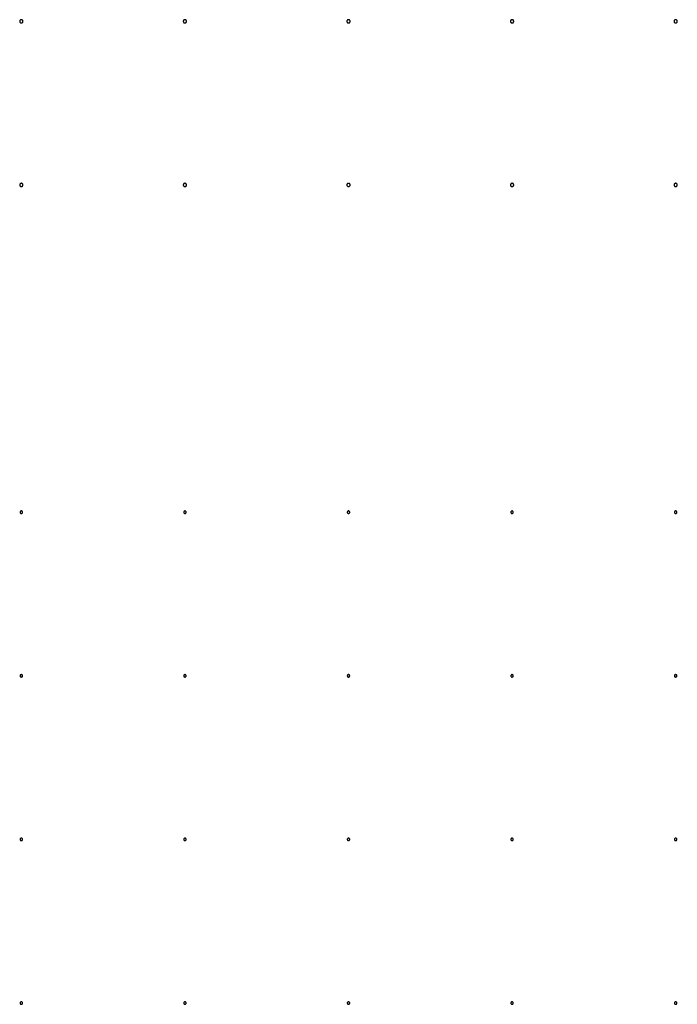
# Model space of a CAD drawing. Header units: millimetres. Extents: x 0 to 80, y 0 to 105.
# Tile 117 of 143: x 40.49 to 44.51, y 65.99 to 72.01. Entities that reach past the tile are written whole.
import ezdxf

# ---------------------------------------------------------------- set-up
doc = ezdxf.new("R2010")
doc.units = ezdxf.units.MM
doc.layers.add('CHROME', color=7, linetype='Continuous')

msp = doc.modelspace()

# ---------------------------------------------------------------- linework, layer by layer
at = {"layer": 'CHROME'}
for points in [[(40.51, 72), (40.51, 72.001), (40.5098, 72.002), (40.5096, 72.0029), (40.5092, 72.0038), (40.5088, 72.0047), (40.5083, 72.0056), (40.5077, 72.0063), (40.5071, 72.0071), (40.5063, 72.0077), (40.5056, 72.0083), (40.5047, 72.0088), (40.5038, 72.0092), (40.5029, 72.0096), (40.502, 72.0098), (40.501, 72.01), (40.5, 72.01), (40.499, 72.01), (40.498, 72.0098), (40.4971, 72.0096), (40.4962, 72.0092), (40.4953, 72.0088), (40.4944, 72.0083), (40.4937, 72.0077), (40.4929, 72.0071), (40.4923, 72.0063), (40.4917, 72.0056), (40.4912, 72.0047), (40.4908, 72.0038), (40.4904, 72.0029), (40.4902, 72.002), (40.49, 72.001), (40.49, 72), (40.49, 71.999), (40.4902, 71.998), (40.4904, 71.9971), (40.4908, 71.9962), (40.4912, 71.9953), (40.4917, 71.9944), (40.4923, 71.9937), (40.4929, 71.9929), (40.4937, 71.9923), (40.4944, 71.9917), (40.4953, 71.9912), (40.4962, 71.9908), (40.4971, 71.9904), (40.498, 71.9902), (40.499, 71.99), (40.5, 71.99), (40.501, 71.99), (40.502, 71.9902), (40.5029, 71.9904), (40.5038, 71.9908), (40.5047, 71.9912), (40.5056, 71.9917), (40.5063, 71.9923), (40.5071, 71.9929), (40.5077, 71.9937), (40.5083, 71.9944), (40.5088, 71.9953), (40.5092, 71.9962), (40.5096, 71.9971), (40.5098, 71.998), (40.51, 71.999)], [(41.51, 72), (41.51, 72.001), (41.5098, 72.002), (41.5096, 72.0029), (41.5092, 72.0038), (41.5088, 72.0047), (41.5083, 72.0056), (41.5077, 72.0063), (41.5071, 72.0071), (41.5063, 72.0077), (41.5056, 72.0083), (41.5047, 72.0088), (41.5038, 72.0092), (41.5029, 72.0096), (41.502, 72.0098), (41.501, 72.01), (41.5, 72.01), (41.499, 72.01), (41.498, 72.0098), (41.4971, 72.0096), (41.4962, 72.0092), (41.4953, 72.0088), (41.4944, 72.0083), (41.4937, 72.0077), (41.4929, 72.0071), (41.4923, 72.0063), (41.4917, 72.0056), (41.4912, 72.0047), (41.4908, 72.0038), (41.4904, 72.0029), (41.4902, 72.002), (41.49, 72.001), (41.49, 72), (41.49, 71.999), (41.4902, 71.998), (41.4904, 71.9971), (41.4908, 71.9962), (41.4912, 71.9953), (41.4917, 71.9944), (41.4923, 71.9937), (41.4929, 71.9929), (41.4937, 71.9923), (41.4944, 71.9917), (41.4953, 71.9912), (41.4962, 71.9908), (41.4971, 71.9904), (41.498, 71.9902), (41.499, 71.99), (41.5, 71.99), (41.501, 71.99), (41.502, 71.9902), (41.5029, 71.9904), (41.5038, 71.9908), (41.5047, 71.9912), (41.5056, 71.9917), (41.5063, 71.9923), (41.5071, 71.9929), (41.5077, 71.9937), (41.5083, 71.9944), (41.5088, 71.9953), (41.5092, 71.9962), (41.5096, 71.9971), (41.5098, 71.998), (41.51, 71.999)], [(42.51, 72), (42.51, 72.001), (42.5098, 72.002), (42.5096, 72.0029), (42.5092, 72.0038), (42.5088, 72.0047), (42.5083, 72.0056), (42.5077, 72.0063), (42.5071, 72.0071), (42.5063, 72.0077), (42.5056, 72.0083), (42.5047, 72.0088), (42.5038, 72.0092), (42.5029, 72.0096), (42.502, 72.0098), (42.501, 72.01), (42.5, 72.01), (42.499, 72.01), (42.498, 72.0098), (42.4971, 72.0096), (42.4962, 72.0092), (42.4953, 72.0088), (42.4944, 72.0083), (42.4937, 72.0077), (42.4929, 72.0071), (42.4923, 72.0063), (42.4917, 72.0056), (42.4912, 72.0047), (42.4908, 72.0038), (42.4904, 72.0029), (42.4902, 72.002), (42.49, 72.001), (42.49, 72), (42.49, 71.999), (42.4902, 71.998), (42.4904, 71.9971), (42.4908, 71.9962), (42.4912, 71.9953), (42.4917, 71.9944), (42.4923, 71.9937), (42.4929, 71.9929), (42.4937, 71.9923), (42.4944, 71.9917), (42.4953, 71.9912), (42.4962, 71.9908), (42.4971, 71.9904), (42.498, 71.9902), (42.499, 71.99), (42.5, 71.99), (42.501, 71.99), (42.502, 71.9902), (42.5029, 71.9904), (42.5038, 71.9908), (42.5047, 71.9912), (42.5056, 71.9917), (42.5063, 71.9923), (42.5071, 71.9929), (42.5077, 71.9937), (42.5083, 71.9944), (42.5088, 71.9953), (42.5092, 71.9962), (42.5096, 71.9971), (42.5098, 71.998), (42.51, 71.999)], [(43.51, 72), (43.51, 72.001), (43.5098, 72.002), (43.5096, 72.0029), (43.5092, 72.0038), (43.5088, 72.0047), (43.5083, 72.0056), (43.5077, 72.0063), (43.5071, 72.0071), (43.5063, 72.0077), (43.5056, 72.0083), (43.5047, 72.0088), (43.5038, 72.0092), (43.5029, 72.0096), (43.502, 72.0098), (43.501, 72.01), (43.5, 72.01), (43.499, 72.01), (43.498, 72.0098), (43.4971, 72.0096), (43.4962, 72.0092), (43.4953, 72.0088), (43.4944, 72.0083), (43.4937, 72.0077), (43.4929, 72.0071), (43.4923, 72.0063), (43.4917, 72.0056), (43.4912, 72.0047), (43.4908, 72.0038), (43.4904, 72.0029), (43.4902, 72.002), (43.49, 72.001), (43.49, 72), (43.49, 71.999), (43.4902, 71.998), (43.4904, 71.9971), (43.4908, 71.9962), (43.4912, 71.9953), (43.4917, 71.9944), (43.4923, 71.9937), (43.4929, 71.9929), (43.4937, 71.9923), (43.4944, 71.9917), (43.4953, 71.9912), (43.4962, 71.9908), (43.4971, 71.9904), (43.498, 71.9902), (43.499, 71.99), (43.5, 71.99), (43.501, 71.99), (43.502, 71.9902), (43.5029, 71.9904), (43.5038, 71.9908), (43.5047, 71.9912), (43.5056, 71.9917), (43.5063, 71.9923), (43.5071, 71.9929), (43.5077, 71.9937), (43.5083, 71.9944), (43.5088, 71.9953), (43.5092, 71.9962), (43.5096, 71.9971), (43.5098, 71.998), (43.51, 71.999)], [(44.51, 72), (44.51, 72.001), (44.5098, 72.002), (44.5096, 72.0029), (44.5092, 72.0038), (44.5088, 72.0047), (44.5083, 72.0056), (44.5077, 72.0063), (44.5071, 72.0071), (44.5063, 72.0077), (44.5056, 72.0083), (44.5047, 72.0088), (44.5038, 72.0092), (44.5029, 72.0096), (44.502, 72.0098), (44.501, 72.01), (44.5, 72.01), (44.499, 72.01), (44.498, 72.0098), (44.4971, 72.0096), (44.4962, 72.0092), (44.4953, 72.0088), (44.4944, 72.0083), (44.4937, 72.0077), (44.4929, 72.0071), (44.4923, 72.0063), (44.4917, 72.0056), (44.4912, 72.0047), (44.4908, 72.0038), (44.4904, 72.0029), (44.4902, 72.002), (44.49, 72.001), (44.49, 72), (44.49, 71.999), (44.4902, 71.998), (44.4904, 71.9971), (44.4908, 71.9962), (44.4912, 71.9953), (44.4917, 71.9944), (44.4923, 71.9937), (44.4929, 71.9929), (44.4937, 71.9923), (44.4944, 71.9917), (44.4953, 71.9912), (44.4962, 71.9908), (44.4971, 71.9904), (44.498, 71.9902), (44.499, 71.99), (44.5, 71.99), (44.501, 71.99), (44.502, 71.9902), (44.5029, 71.9904), (44.5038, 71.9908), (44.5047, 71.9912), (44.5056, 71.9917), (44.5063, 71.9923), (44.5071, 71.9929), (44.5077, 71.9937), (44.5083, 71.9944), (44.5088, 71.9953), (44.5092, 71.9962), (44.5096, 71.9971), (44.5098, 71.998), (44.51, 71.999)], [(40.51, 71), (40.51, 71.001), (40.5098, 71.002), (40.5096, 71.0029), (40.5092, 71.0038), (40.5088, 71.0047), (40.5083, 71.0056), (40.5077, 71.0063), (40.5071, 71.0071), (40.5063, 71.0077), (40.5056, 71.0083), (40.5047, 71.0088), (40.5038, 71.0092), (40.5029, 71.0096), (40.502, 71.0098), (40.501, 71.01), (40.5, 71.01), (40.499, 71.01), (40.498, 71.0098), (40.4971, 71.0096), (40.4962, 71.0092), (40.4953, 71.0088), (40.4944, 71.0083), (40.4937, 71.0077), (40.4929, 71.0071), (40.4923, 71.0063), (40.4917, 71.0056), (40.4912, 71.0047), (40.4908, 71.0038), (40.4904, 71.0029), (40.4902, 71.002), (40.49, 71.001), (40.49, 71), (40.49, 70.999), (40.4902, 70.998), (40.4904, 70.9971), (40.4908, 70.9962), (40.4912, 70.9953), (40.4917, 70.9944), (40.4923, 70.9937), (40.4929, 70.9929), (40.4937, 70.9923), (40.4944, 70.9917), (40.4953, 70.9912), (40.4962, 70.9908), (40.4971, 70.9904), (40.498, 70.9902), (40.499, 70.99), (40.5, 70.99), (40.501, 70.99), (40.502, 70.9902), (40.5029, 70.9904), (40.5038, 70.9908), (40.5047, 70.9912), (40.5056, 70.9917), (40.5063, 70.9923), (40.5071, 70.9929), (40.5077, 70.9937), (40.5083, 70.9944), (40.5088, 70.9953), (40.5092, 70.9962), (40.5096, 70.9971), (40.5098, 70.998), (40.51, 70.999)], [(41.51, 71), (41.51, 71.001), (41.5098, 71.002), (41.5096, 71.0029), (41.5092, 71.0038), (41.5088, 71.0047), (41.5083, 71.0056), (41.5077, 71.0063), (41.5071, 71.0071), (41.5063, 71.0077), (41.5056, 71.0083), (41.5047, 71.0088), (41.5038, 71.0092), (41.5029, 71.0096), (41.502, 71.0098), (41.501, 71.01), (41.5, 71.01), (41.499, 71.01), (41.498, 71.0098), (41.4971, 71.0096), (41.4962, 71.0092), (41.4953, 71.0088), (41.4944, 71.0083), (41.4937, 71.0077), (41.4929, 71.0071), (41.4923, 71.0063), (41.4917, 71.0056), (41.4912, 71.0047), (41.4908, 71.0038), (41.4904, 71.0029), (41.4902, 71.002), (41.49, 71.001), (41.49, 71), (41.49, 70.999), (41.4902, 70.998), (41.4904, 70.9971), (41.4908, 70.9962), (41.4912, 70.9953), (41.4917, 70.9944), (41.4923, 70.9937), (41.4929, 70.9929), (41.4937, 70.9923), (41.4944, 70.9917), (41.4953, 70.9912), (41.4962, 70.9908), (41.4971, 70.9904), (41.498, 70.9902), (41.499, 70.99), (41.5, 70.99), (41.501, 70.99), (41.502, 70.9902), (41.5029, 70.9904), (41.5038, 70.9908), (41.5047, 70.9912), (41.5056, 70.9917), (41.5063, 70.9923), (41.5071, 70.9929), (41.5077, 70.9937), (41.5083, 70.9944), (41.5088, 70.9953), (41.5092, 70.9962), (41.5096, 70.9971), (41.5098, 70.998), (41.51, 70.999)], [(42.51, 71), (42.51, 71.001), (42.5098, 71.002), (42.5096, 71.0029), (42.5092, 71.0038), (42.5088, 71.0047), (42.5083, 71.0056), (42.5077, 71.0063), (42.5071, 71.0071), (42.5063, 71.0077), (42.5056, 71.0083), (42.5047, 71.0088), (42.5038, 71.0092), (42.5029, 71.0096), (42.502, 71.0098), (42.501, 71.01), (42.5, 71.01), (42.499, 71.01), (42.498, 71.0098), (42.4971, 71.0096), (42.4962, 71.0092), (42.4953, 71.0088), (42.4944, 71.0083), (42.4937, 71.0077), (42.4929, 71.0071), (42.4923, 71.0063), (42.4917, 71.0056), (42.4912, 71.0047), (42.4908, 71.0038), (42.4904, 71.0029), (42.4902, 71.002), (42.49, 71.001), (42.49, 71), (42.49, 70.999), (42.4902, 70.998), (42.4904, 70.9971), (42.4908, 70.9962), (42.4912, 70.9953), (42.4917, 70.9944), (42.4923, 70.9937), (42.4929, 70.9929), (42.4937, 70.9923), (42.4944, 70.9917), (42.4953, 70.9912), (42.4962, 70.9908), (42.4971, 70.9904), (42.498, 70.9902), (42.499, 70.99), (42.5, 70.99), (42.501, 70.99), (42.502, 70.9902), (42.5029, 70.9904), (42.5038, 70.9908), (42.5047, 70.9912), (42.5056, 70.9917), (42.5063, 70.9923), (42.5071, 70.9929), (42.5077, 70.9937), (42.5083, 70.9944), (42.5088, 70.9953), (42.5092, 70.9962), (42.5096, 70.9971), (42.5098, 70.998), (42.51, 70.999)], [(43.51, 71), (43.51, 71.001), (43.5098, 71.002), (43.5096, 71.0029), (43.5092, 71.0038), (43.5088, 71.0047), (43.5083, 71.0056), (43.5077, 71.0063), (43.5071, 71.0071), (43.5063, 71.0077), (43.5056, 71.0083), (43.5047, 71.0088), (43.5038, 71.0092), (43.5029, 71.0096), (43.502, 71.0098), (43.501, 71.01), (43.5, 71.01), (43.499, 71.01), (43.498, 71.0098), (43.4971, 71.0096), (43.4962, 71.0092), (43.4953, 71.0088), (43.4944, 71.0083), (43.4937, 71.0077), (43.4929, 71.0071), (43.4923, 71.0063), (43.4917, 71.0056), (43.4912, 71.0047), (43.4908, 71.0038), (43.4904, 71.0029), (43.4902, 71.002), (43.49, 71.001), (43.49, 71), (43.49, 70.999), (43.4902, 70.998), (43.4904, 70.9971), (43.4908, 70.9962), (43.4912, 70.9953), (43.4917, 70.9944), (43.4923, 70.9937), (43.4929, 70.9929), (43.4937, 70.9923), (43.4944, 70.9917), (43.4953, 70.9912), (43.4962, 70.9908), (43.4971, 70.9904), (43.498, 70.9902), (43.499, 70.99), (43.5, 70.99), (43.501, 70.99), (43.502, 70.9902), (43.5029, 70.9904), (43.5038, 70.9908), (43.5047, 70.9912), (43.5056, 70.9917), (43.5063, 70.9923), (43.5071, 70.9929), (43.5077, 70.9937), (43.5083, 70.9944), (43.5088, 70.9953), (43.5092, 70.9962), (43.5096, 70.9971), (43.5098, 70.998), (43.51, 70.999)], [(44.51, 71), (44.51, 71.001), (44.5098, 71.002), (44.5096, 71.0029), (44.5092, 71.0038), (44.5088, 71.0047), (44.5083, 71.0056), (44.5077, 71.0063), (44.5071, 71.0071), (44.5063, 71.0077), (44.5056, 71.0083), (44.5047, 71.0088), (44.5038, 71.0092), (44.5029, 71.0096), (44.502, 71.0098), (44.501, 71.01), (44.5, 71.01), (44.499, 71.01), (44.498, 71.0098), (44.4971, 71.0096), (44.4962, 71.0092), (44.4953, 71.0088), (44.4944, 71.0083), (44.4937, 71.0077), (44.4929, 71.0071), (44.4923, 71.0063), (44.4917, 71.0056), (44.4912, 71.0047), (44.4908, 71.0038), (44.4904, 71.0029), (44.4902, 71.002), (44.49, 71.001), (44.49, 71), (44.49, 70.999), (44.4902, 70.998), (44.4904, 70.9971), (44.4908, 70.9962), (44.4912, 70.9953), (44.4917, 70.9944), (44.4923, 70.9937), (44.4929, 70.9929), (44.4937, 70.9923), (44.4944, 70.9917), (44.4953, 70.9912), (44.4962, 70.9908), (44.4971, 70.9904), (44.498, 70.9902), (44.499, 70.99), (44.5, 70.99), (44.501, 70.99), (44.502, 70.9902), (44.5029, 70.9904), (44.5038, 70.9908), (44.5047, 70.9912), (44.5056, 70.9917), (44.5063, 70.9923), (44.5071, 70.9929), (44.5077, 70.9937), (44.5083, 70.9944), (44.5088, 70.9953), (44.5092, 70.9962), (44.5096, 70.9971), (44.5098, 70.998), (44.51, 70.999)], [(40.5075, 69), (40.5074, 69.0015), (40.507, 69.0029), (40.5063, 69.0042), (40.5053, 69.0053), (40.5042, 69.0063), (40.5029, 69.007), (40.5015, 69.0074), (40.5, 69.0075), (40.4985, 69.0074), (40.4971, 69.007), (40.4958, 69.0063), (40.4947, 69.0053), (40.4937, 69.0042), (40.493, 69.0029), (40.4926, 69.0015), (40.4925, 69), (40.4926, 68.9985), (40.493, 68.9971), (40.4937, 68.9958), (40.4947, 68.9947), (40.4958, 68.9937), (40.4971, 68.993), (40.4985, 68.9926), (40.5, 68.9925), (40.5015, 68.9926), (40.5029, 68.993), (40.5042, 68.9937), (40.5053, 68.9947), (40.5063, 68.9958), (40.507, 68.9971), (40.5074, 68.9985)], [(41.5075, 69), (41.5074, 69.0015), (41.507, 69.0029), (41.5063, 69.0042), (41.5053, 69.0053), (41.5042, 69.0063), (41.5029, 69.007), (41.5015, 69.0074), (41.5, 69.0075), (41.4985, 69.0074), (41.4971, 69.007), (41.4958, 69.0063), (41.4947, 69.0053), (41.4937, 69.0042), (41.493, 69.0029), (41.4926, 69.0015), (41.4925, 69), (41.4926, 68.9985), (41.493, 68.9971), (41.4937, 68.9958), (41.4947, 68.9947), (41.4958, 68.9937), (41.4971, 68.993), (41.4985, 68.9926), (41.5, 68.9925), (41.5015, 68.9926), (41.5029, 68.993), (41.5042, 68.9937), (41.5053, 68.9947), (41.5063, 68.9958), (41.507, 68.9971), (41.5074, 68.9985)], [(42.5075, 69), (42.5074, 69.0015), (42.507, 69.0029), (42.5063, 69.0042), (42.5053, 69.0053), (42.5042, 69.0063), (42.5029, 69.007), (42.5015, 69.0074), (42.5, 69.0075), (42.4985, 69.0074), (42.4971, 69.007), (42.4958, 69.0063), (42.4947, 69.0053), (42.4937, 69.0042), (42.493, 69.0029), (42.4926, 69.0015), (42.4925, 69), (42.4926, 68.9985), (42.493, 68.9971), (42.4937, 68.9958), (42.4947, 68.9947), (42.4958, 68.9937), (42.4971, 68.993), (42.4985, 68.9926), (42.5, 68.9925), (42.5015, 68.9926), (42.5029, 68.993), (42.5042, 68.9937), (42.5053, 68.9947), (42.5063, 68.9958), (42.507, 68.9971), (42.5074, 68.9985)], [(43.5075, 69), (43.5074, 69.0015), (43.507, 69.0029), (43.5063, 69.0042), (43.5053, 69.0053), (43.5042, 69.0063), (43.5029, 69.007), (43.5015, 69.0074), (43.5, 69.0075), (43.4985, 69.0074), (43.4971, 69.007), (43.4958, 69.0063), (43.4947, 69.0053), (43.4937, 69.0042), (43.493, 69.0029), (43.4926, 69.0015), (43.4925, 69), (43.4926, 68.9985), (43.493, 68.9971), (43.4937, 68.9958), (43.4947, 68.9947), (43.4958, 68.9937), (43.4971, 68.993), (43.4985, 68.9926), (43.5, 68.9925), (43.5015, 68.9926), (43.5029, 68.993), (43.5042, 68.9937), (43.5053, 68.9947), (43.5063, 68.9958), (43.507, 68.9971), (43.5074, 68.9985)], [(44.5075, 69), (44.5074, 69.0015), (44.507, 69.0029), (44.5063, 69.0042), (44.5053, 69.0053), (44.5042, 69.0063), (44.5029, 69.007), (44.5015, 69.0074), (44.5, 69.0075), (44.4985, 69.0074), (44.4971, 69.007), (44.4958, 69.0063), (44.4947, 69.0053), (44.4937, 69.0042), (44.493, 69.0029), (44.4926, 69.0015), (44.4925, 69), (44.4926, 68.9985), (44.493, 68.9971), (44.4937, 68.9958), (44.4947, 68.9947), (44.4958, 68.9937), (44.4971, 68.993), (44.4985, 68.9926), (44.5, 68.9925), (44.5015, 68.9926), (44.5029, 68.993), (44.5042, 68.9937), (44.5053, 68.9947), (44.5063, 68.9958), (44.507, 68.9971), (44.5074, 68.9985)], [(40.5075, 68), (40.5074, 68.0015), (40.507, 68.0029), (40.5063, 68.0042), (40.5053, 68.0053), (40.5042, 68.0063), (40.5029, 68.007), (40.5015, 68.0074), (40.5, 68.0075), (40.4985, 68.0074), (40.4971, 68.007), (40.4958, 68.0063), (40.4947, 68.0053), (40.4937, 68.0042), (40.493, 68.0029), (40.4926, 68.0015), (40.4925, 68), (40.4926, 67.9985), (40.493, 67.9971), (40.4937, 67.9958), (40.4947, 67.9947), (40.4958, 67.9937), (40.4971, 67.993), (40.4985, 67.9926), (40.5, 67.9925), (40.5015, 67.9926), (40.5029, 67.993), (40.5042, 67.9937), (40.5053, 67.9947), (40.5063, 67.9958), (40.507, 67.9971), (40.5074, 67.9985)], [(41.5075, 68), (41.5074, 68.0015), (41.507, 68.0029), (41.5063, 68.0042), (41.5053, 68.0053), (41.5042, 68.0063), (41.5029, 68.007), (41.5015, 68.0074), (41.5, 68.0075), (41.4985, 68.0074), (41.4971, 68.007), (41.4958, 68.0063), (41.4947, 68.0053), (41.4937, 68.0042), (41.493, 68.0029), (41.4926, 68.0015), (41.4925, 68), (41.4926, 67.9985), (41.493, 67.9971), (41.4937, 67.9958), (41.4947, 67.9947), (41.4958, 67.9937), (41.4971, 67.993), (41.4985, 67.9926), (41.5, 67.9925), (41.5015, 67.9926), (41.5029, 67.993), (41.5042, 67.9937), (41.5053, 67.9947), (41.5063, 67.9958), (41.507, 67.9971), (41.5074, 67.9985)], [(42.5075, 68), (42.5074, 68.0015), (42.507, 68.0029), (42.5063, 68.0042), (42.5053, 68.0053), (42.5042, 68.0063), (42.5029, 68.007), (42.5015, 68.0074), (42.5, 68.0075), (42.4985, 68.0074), (42.4971, 68.007), (42.4958, 68.0063), (42.4947, 68.0053), (42.4937, 68.0042), (42.493, 68.0029), (42.4926, 68.0015), (42.4925, 68), (42.4926, 67.9985), (42.493, 67.9971), (42.4937, 67.9958), (42.4947, 67.9947), (42.4958, 67.9937), (42.4971, 67.993), (42.4985, 67.9926), (42.5, 67.9925), (42.5015, 67.9926), (42.5029, 67.993), (42.5042, 67.9937), (42.5053, 67.9947), (42.5063, 67.9958), (42.507, 67.9971), (42.5074, 67.9985)], [(43.5075, 68), (43.5074, 68.0015), (43.507, 68.0029), (43.5063, 68.0042), (43.5053, 68.0053), (43.5042, 68.0063), (43.5029, 68.007), (43.5015, 68.0074), (43.5, 68.0075), (43.4985, 68.0074), (43.4971, 68.007), (43.4958, 68.0063), (43.4947, 68.0053), (43.4937, 68.0042), (43.493, 68.0029), (43.4926, 68.0015), (43.4925, 68), (43.4926, 67.9985), (43.493, 67.9971), (43.4937, 67.9958), (43.4947, 67.9947), (43.4958, 67.9937), (43.4971, 67.993), (43.4985, 67.9926), (43.5, 67.9925), (43.5015, 67.9926), (43.5029, 67.993), (43.5042, 67.9937), (43.5053, 67.9947), (43.5063, 67.9958), (43.507, 67.9971), (43.5074, 67.9985)], [(44.5075, 68), (44.5074, 68.0015), (44.507, 68.0029), (44.5063, 68.0042), (44.5053, 68.0053), (44.5042, 68.0063), (44.5029, 68.007), (44.5015, 68.0074), (44.5, 68.0075), (44.4985, 68.0074), (44.4971, 68.007), (44.4958, 68.0063), (44.4947, 68.0053), (44.4937, 68.0042), (44.493, 68.0029), (44.4926, 68.0015), (44.4925, 68), (44.4926, 67.9985), (44.493, 67.9971), (44.4937, 67.9958), (44.4947, 67.9947), (44.4958, 67.9937), (44.4971, 67.993), (44.4985, 67.9926), (44.5, 67.9925), (44.5015, 67.9926), (44.5029, 67.993), (44.5042, 67.9937), (44.5053, 67.9947), (44.5063, 67.9958), (44.507, 67.9971), (44.5074, 67.9985)], [(40.5075, 67), (40.5074, 67.0015), (40.507, 67.0029), (40.5063, 67.0042), (40.5053, 67.0053), (40.5042, 67.0063), (40.5029, 67.007), (40.5015, 67.0074), (40.5, 67.0075), (40.4985, 67.0074), (40.4971, 67.007), (40.4958, 67.0063), (40.4947, 67.0053), (40.4937, 67.0042), (40.493, 67.0029), (40.4926, 67.0015), (40.4925, 67), (40.4926, 66.9985), (40.493, 66.9971), (40.4937, 66.9958), (40.4947, 66.9947), (40.4958, 66.9937), (40.4971, 66.993), (40.4985, 66.9926), (40.5, 66.9925), (40.5015, 66.9926), (40.5029, 66.993), (40.5042, 66.9937), (40.5053, 66.9947), (40.5063, 66.9958), (40.507, 66.9971), (40.5074, 66.9985)], [(41.5075, 67), (41.5074, 67.0015), (41.507, 67.0029), (41.5063, 67.0042), (41.5053, 67.0053), (41.5042, 67.0063), (41.5029, 67.007), (41.5015, 67.0074), (41.5, 67.0075), (41.4985, 67.0074), (41.4971, 67.007), (41.4958, 67.0063), (41.4947, 67.0053), (41.4937, 67.0042), (41.493, 67.0029), (41.4926, 67.0015), (41.4925, 67), (41.4926, 66.9985), (41.493, 66.9971), (41.4937, 66.9958), (41.4947, 66.9947), (41.4958, 66.9937), (41.4971, 66.993), (41.4985, 66.9926), (41.5, 66.9925), (41.5015, 66.9926), (41.5029, 66.993), (41.5042, 66.9937), (41.5053, 66.9947), (41.5063, 66.9958), (41.507, 66.9971), (41.5074, 66.9985)], [(42.5075, 67), (42.5074, 67.0015), (42.507, 67.0029), (42.5063, 67.0042), (42.5053, 67.0053), (42.5042, 67.0063), (42.5029, 67.007), (42.5015, 67.0074), (42.5, 67.0075), (42.4985, 67.0074), (42.4971, 67.007), (42.4958, 67.0063), (42.4947, 67.0053), (42.4937, 67.0042), (42.493, 67.0029), (42.4926, 67.0015), (42.4925, 67), (42.4926, 66.9985), (42.493, 66.9971), (42.4937, 66.9958), (42.4947, 66.9947), (42.4958, 66.9937), (42.4971, 66.993), (42.4985, 66.9926), (42.5, 66.9925), (42.5015, 66.9926), (42.5029, 66.993), (42.5042, 66.9937), (42.5053, 66.9947), (42.5063, 66.9958), (42.507, 66.9971), (42.5074, 66.9985)], [(43.5075, 67), (43.5074, 67.0015), (43.507, 67.0029), (43.5063, 67.0042), (43.5053, 67.0053), (43.5042, 67.0063), (43.5029, 67.007), (43.5015, 67.0074), (43.5, 67.0075), (43.4985, 67.0074), (43.4971, 67.007), (43.4958, 67.0063), (43.4947, 67.0053), (43.4937, 67.0042), (43.493, 67.0029), (43.4926, 67.0015), (43.4925, 67), (43.4926, 66.9985), (43.493, 66.9971), (43.4937, 66.9958), (43.4947, 66.9947), (43.4958, 66.9937), (43.4971, 66.993), (43.4985, 66.9926), (43.5, 66.9925), (43.5015, 66.9926), (43.5029, 66.993), (43.5042, 66.9937), (43.5053, 66.9947), (43.5063, 66.9958), (43.507, 66.9971), (43.5074, 66.9985)], [(44.5075, 67), (44.5074, 67.0015), (44.507, 67.0029), (44.5063, 67.0042), (44.5053, 67.0053), (44.5042, 67.0063), (44.5029, 67.007), (44.5015, 67.0074), (44.5, 67.0075), (44.4985, 67.0074), (44.4971, 67.007), (44.4958, 67.0063), (44.4947, 67.0053), (44.4937, 67.0042), (44.493, 67.0029), (44.4926, 67.0015), (44.4925, 67), (44.4926, 66.9985), (44.493, 66.9971), (44.4937, 66.9958), (44.4947, 66.9947), (44.4958, 66.9937), (44.4971, 66.993), (44.4985, 66.9926), (44.5, 66.9925), (44.5015, 66.9926), (44.5029, 66.993), (44.5042, 66.9937), (44.5053, 66.9947), (44.5063, 66.9958), (44.507, 66.9971), (44.5074, 66.9985)], [(40.5075, 66), (40.5074, 66.0015), (40.507, 66.0029), (40.5063, 66.0042), (40.5053, 66.0053), (40.5042, 66.0063), (40.5029, 66.007), (40.5015, 66.0074), (40.5, 66.0075), (40.4985, 66.0074), (40.4971, 66.007), (40.4958, 66.0063), (40.4947, 66.0053), (40.4937, 66.0042), (40.493, 66.0029), (40.4926, 66.0015), (40.4925, 66), (40.4926, 65.9985), (40.493, 65.9971), (40.4937, 65.9958), (40.4947, 65.9947), (40.4958, 65.9937), (40.4971, 65.993), (40.4985, 65.9926), (40.5, 65.9925), (40.5015, 65.9926), (40.5029, 65.993), (40.5042, 65.9937), (40.5053, 65.9947), (40.5063, 65.9958), (40.507, 65.9971), (40.5074, 65.9985)], [(41.5075, 66), (41.5074, 66.0015), (41.507, 66.0029), (41.5063, 66.0042), (41.5053, 66.0053), (41.5042, 66.0063), (41.5029, 66.007), (41.5015, 66.0074), (41.5, 66.0075), (41.4985, 66.0074), (41.4971, 66.007), (41.4958, 66.0063), (41.4947, 66.0053), (41.4937, 66.0042), (41.493, 66.0029), (41.4926, 66.0015), (41.4925, 66), (41.4926, 65.9985), (41.493, 65.9971), (41.4937, 65.9958), (41.4947, 65.9947), (41.4958, 65.9937), (41.4971, 65.993), (41.4985, 65.9926), (41.5, 65.9925), (41.5015, 65.9926), (41.5029, 65.993), (41.5042, 65.9937), (41.5053, 65.9947), (41.5063, 65.9958), (41.507, 65.9971), (41.5074, 65.9985)], [(42.5075, 66), (42.5074, 66.0015), (42.507, 66.0029), (42.5063, 66.0042), (42.5053, 66.0053), (42.5042, 66.0063), (42.5029, 66.007), (42.5015, 66.0074), (42.5, 66.0075), (42.4985, 66.0074), (42.4971, 66.007), (42.4958, 66.0063), (42.4947, 66.0053), (42.4937, 66.0042), (42.493, 66.0029), (42.4926, 66.0015), (42.4925, 66), (42.4926, 65.9985), (42.493, 65.9971), (42.4937, 65.9958), (42.4947, 65.9947), (42.4958, 65.9937), (42.4971, 65.993), (42.4985, 65.9926), (42.5, 65.9925), (42.5015, 65.9926), (42.5029, 65.993), (42.5042, 65.9937), (42.5053, 65.9947), (42.5063, 65.9958), (42.507, 65.9971), (42.5074, 65.9985)], [(43.5075, 66), (43.5074, 66.0015), (43.507, 66.0029), (43.5063, 66.0042), (43.5053, 66.0053), (43.5042, 66.0063), (43.5029, 66.007), (43.5015, 66.0074), (43.5, 66.0075), (43.4985, 66.0074), (43.4971, 66.007), (43.4958, 66.0063), (43.4947, 66.0053), (43.4937, 66.0042), (43.493, 66.0029), (43.4926, 66.0015), (43.4925, 66), (43.4926, 65.9985), (43.493, 65.9971), (43.4937, 65.9958), (43.4947, 65.9947), (43.4958, 65.9937), (43.4971, 65.993), (43.4985, 65.9926), (43.5, 65.9925), (43.5015, 65.9926), (43.5029, 65.993), (43.5042, 65.9937), (43.5053, 65.9947), (43.5063, 65.9958), (43.507, 65.9971), (43.5074, 65.9985)], [(44.5075, 66), (44.5074, 66.0015), (44.507, 66.0029), (44.5063, 66.0042), (44.5053, 66.0053), (44.5042, 66.0063), (44.5029, 66.007), (44.5015, 66.0074), (44.5, 66.0075), (44.4985, 66.0074), (44.4971, 66.007), (44.4958, 66.0063), (44.4947, 66.0053), (44.4937, 66.0042), (44.493, 66.0029), (44.4926, 66.0015), (44.4925, 66), (44.4926, 65.9985), (44.493, 65.9971), (44.4937, 65.9958), (44.4947, 65.9947), (44.4958, 65.9937), (44.4971, 65.993), (44.4985, 65.9926), (44.5, 65.9925), (44.5015, 65.9926), (44.5029, 65.993), (44.5042, 65.9937), (44.5053, 65.9947), (44.5063, 65.9958), (44.507, 65.9971), (44.5074, 65.9985)]]:
    msp.add_lwpolyline(points, close=True, dxfattribs=at)

doc.saveas('drawing.dxf')
